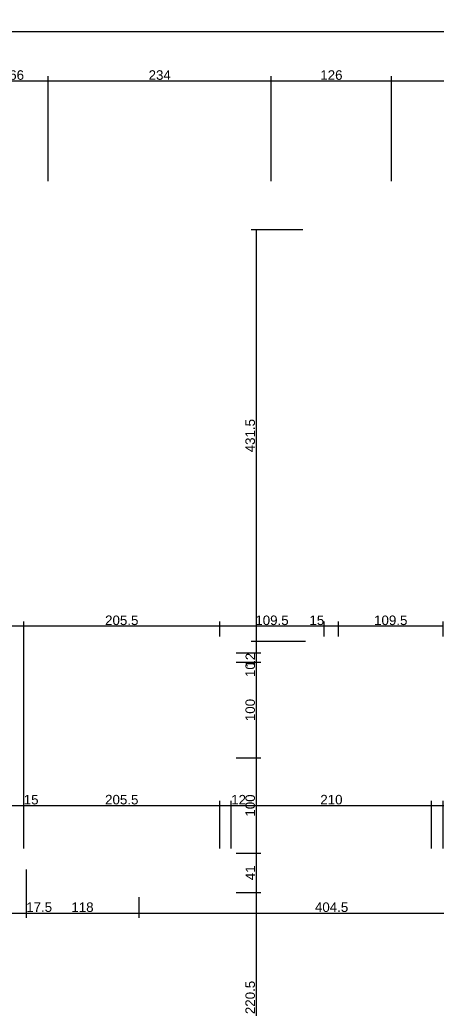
# Model space of a CAD drawing. Header units: millimetres. Extents: x 126553 to 403692, y -95821 to 38049.
# Tile 59 of 256: x 162211 to 162647, y -17840 to -16808. Entities that reach past the tile are written whole.
import ezdxf

# ---------------------------------------------------------------- set-up
doc = ezdxf.new("R2010")
doc.units = ezdxf.units.MM
doc.layers.add('11_wymiary', color=55, linetype='Continuous')
doc.layers.add('11_wymiary @ 50', color=55, linetype='Continuous')
doc.styles.add('11_RJ', font='arial.ttf')
doc.dimstyles.new('11_RJ (cc)', dxfattribs={"dimtxt": 0.2, "dimasz": 0.001, "dimexe": 0.1, "dimexo": 0.1, "dimgap": 0.02, "dimtad": 1, "dimdec": 1, "dimrnd": 0.5, "dimzin": 12, "dimdsep": 46, "dimtxsty": '11_RJ', "dimblk": 'OBLIQUE', "dimcen": 0, "dimdle": 0.01, "dimclrd": 256, "dimclre": 256, "dimclrt": 2, "dimazin": 3, "dimtfac": 1, "dimtdec": 1, "dimtofl": 0, "dimtmove": 0, "dimatfit": 3, "dimldrblk": 'DOT', "dimfxl": 1, "dimtolj": 1, "dimtzin": 13, "dimarcsym": 0})

# ---------------------------------------------------------------- blocks, each defined once
blk = doc.blocks.new('_Oblique')
at = {"color": 0, "linetype": 'ByBlock', "lineweight": -2}
blk.add_line((-0.5, -0.5), (0.5, 0.5), dxfattribs=at)
blk = doc.blocks.new('*D1728')
at = {"layer": '11_wymiary', "lineweight": -2, "transparency": 16777216}
for p, q in [((159855.9, -16820.5), (163882.9, -16820.5)), ((159856.4, -16977.2), (159856.4, -16815.5)), ((163882.4, -16991.2), (163882.4, -16815.5))]:
    blk.add_line(p, q, dxfattribs=at)
at = {"layer": 'Defpoints', "color": 0, "transparency": 16777216}
for p in [(163882.4, -16820.5), (159856.4, -16982.2), (163882.4, -16996.2)]:
    blk.add_point(p, dxfattribs=at)
at = {"layer": '11_wymiary', "lineweight": -2, "transparency": 16777216, "xscale": 0.05, "yscale": 0.05, "zscale": 0.05, "rotation": 180}
blk.add_blockref('_Oblique', (159856.4, -16820.5), dxfattribs=at)
at = {"layer": '11_wymiary', "lineweight": -2, "transparency": 16777216, "xscale": 0.05, "yscale": 0.05, "zscale": 0.05}
blk.add_blockref('_Oblique', (163882.4, -16820.5), dxfattribs=at)
at = {"layer": '11_wymiary', "color": 2, "transparency": 16777216, "insert": (161869.4, -16814.4), "char_height": 10, "attachment_point": 5, "style": '11_RJ'}
blk.add_mtext('\\A1;4026', dxfattribs=at)
blk = doc.blocks.new('_Dot')
at = {"color": 0, "linetype": 'ByBlock', "lineweight": -2}
blk.add_line((-0.5, 0), (-1, 0), dxfattribs=at)
at = {"color": 0, "linetype": 'ByBlock', "const_width": 0.5}
blk.add_lwpolyline([(-0.25, 0, 1), (0.25, 0, 1)], format="xyb", close=True, dxfattribs=at)
blk = doc.blocks.new('*D1650')
at = {"layer": '11_wymiary', "lineweight": -2, "transparency": 16777216}
for p, q in [((162173.8, -16872.2), (162241, -16872.2)), ((162174.3, -16977.2), (162174.3, -16867.2)), ((162240.5, -16977.2), (162240.5, -16867.2))]:
    blk.add_line(p, q, dxfattribs=at)
at = {"layer": 'Defpoints', "color": 0, "transparency": 16777216}
for p in [(162240.5, -16872.2), (162174.3, -16982.2), (162240.5, -16982.2)]:
    blk.add_point(p, dxfattribs=at)
at = {"layer": '11_wymiary', "lineweight": -2, "transparency": 16777216, "xscale": 0.05, "yscale": 0.05, "zscale": 0.05, "rotation": 180}
blk.add_blockref('_Oblique', (162174.3, -16872.2), dxfattribs=at)
at = {"layer": '11_wymiary', "lineweight": -2, "transparency": 16777216, "xscale": 0.05, "yscale": 0.05, "zscale": 0.05}
blk.add_blockref('_Oblique', (162240.5, -16872.2), dxfattribs=at)
at = {"layer": '11_wymiary', "color": 2, "transparency": 16777216, "insert": (162207.4, -16866.1), "char_height": 10, "attachment_point": 5, "style": '11_RJ'}
blk.add_mtext('\\A1;66', dxfattribs=at)
blk = doc.blocks.new('*D1651')
at = {"layer": '11_wymiary', "lineweight": -2, "transparency": 16777216}
for p, q in [((162599.9, -16872.2), (162834.8, -16872.2)), ((162600.4, -16977.2), (162600.4, -16867.2)), ((162834.3, -16977.2), (162834.3, -16867.2))]:
    blk.add_line(p, q, dxfattribs=at)
at = {"layer": 'Defpoints', "color": 0, "transparency": 16777216}
for p in [(162834.3, -16872.2), (162600.4, -16982.2), (162834.3, -16982.2)]:
    blk.add_point(p, dxfattribs=at)
at = {"layer": '11_wymiary', "lineweight": -2, "transparency": 16777216, "xscale": 0.05, "yscale": 0.05, "zscale": 0.05, "rotation": 180}
blk.add_blockref('_Oblique', (162600.4, -16872.2), dxfattribs=at)
at = {"layer": '11_wymiary', "lineweight": -2, "transparency": 16777216, "xscale": 0.05, "yscale": 0.05, "zscale": 0.05}
blk.add_blockref('_Oblique', (162834.3, -16872.2), dxfattribs=at)
at = {"layer": '11_wymiary', "color": 2, "transparency": 16777216, "insert": (162717.3, -16866.1), "char_height": 10, "attachment_point": 5, "style": '11_RJ'}
blk.add_mtext('\\A1;234', dxfattribs=at)
blk = doc.blocks.new('*D1652')
at = {"layer": '11_wymiary', "lineweight": -2, "transparency": 16777216}
for p, q in [((162240, -16872.2), (162474.9, -16872.2)), ((162240.5, -16977.2), (162240.5, -16867.2)), ((162474.4, -16977.2), (162474.4, -16867.2))]:
    blk.add_line(p, q, dxfattribs=at)
at = {"layer": 'Defpoints', "color": 0, "transparency": 16777216}
for p in [(162474.4, -16872.2), (162240.5, -16982.2), (162474.4, -16982.2)]:
    blk.add_point(p, dxfattribs=at)
at = {"layer": '11_wymiary', "lineweight": -2, "transparency": 16777216, "xscale": 0.05, "yscale": 0.05, "zscale": 0.05, "rotation": 180}
blk.add_blockref('_Oblique', (162240.5, -16872.2), dxfattribs=at)
at = {"layer": '11_wymiary', "lineweight": -2, "transparency": 16777216, "xscale": 0.05, "yscale": 0.05, "zscale": 0.05}
blk.add_blockref('_Oblique', (162474.4, -16872.2), dxfattribs=at)
at = {"layer": '11_wymiary', "color": 2, "transparency": 16777216, "insert": (162357.4, -16866.1), "char_height": 10, "attachment_point": 5, "style": '11_RJ'}
blk.add_mtext('\\A1;234', dxfattribs=at)
blk = doc.blocks.new('*D1653')
at = {"layer": '11_wymiary', "lineweight": -2, "transparency": 16777216}
for p, q in [((162473.9, -16872.2), (162600.9, -16872.2)), ((162474.4, -16977.2), (162474.4, -16867.2)), ((162600.4, -16977.2), (162600.4, -16867.2))]:
    blk.add_line(p, q, dxfattribs=at)
at = {"layer": 'Defpoints', "color": 0, "transparency": 16777216}
for p in [(162600.4, -16872.2), (162474.4, -16982.2), (162600.4, -16982.2)]:
    blk.add_point(p, dxfattribs=at)
at = {"layer": '11_wymiary', "lineweight": -2, "transparency": 16777216, "xscale": 0.05, "yscale": 0.05, "zscale": 0.05, "rotation": 180}
blk.add_blockref('_Oblique', (162474.4, -16872.2), dxfattribs=at)
at = {"layer": '11_wymiary', "lineweight": -2, "transparency": 16777216, "xscale": 0.05, "yscale": 0.05, "zscale": 0.05}
blk.add_blockref('_Oblique', (162600.4, -16872.2), dxfattribs=at)
at = {"layer": '11_wymiary', "color": 2, "transparency": 16777216, "insert": (162537.4, -16866.1), "char_height": 10, "attachment_point": 5, "style": '11_RJ'}
blk.add_mtext('\\A1;126', dxfattribs=at)
blk = doc.blocks.new('*D1687')
at = {"layer": '11_wymiary', "lineweight": -2, "transparency": 16777216}
for p, q in [((162199.9, -17676.7), (162199.9, -17626.7)), ((162214.9, -17676.7), (162214.9, -17626.7)), ((162199.4, -17631.7), (162214.9, -17631.7)), ((162214.9, -17631.7), (162230.4, -17631.7))]:
    blk.add_line(p, q, dxfattribs=at)
at = {"layer": 'Defpoints', "color": 0, "transparency": 16777216}
for p in [(162214.9, -17631.7), (162199.9, -17681.7), (162214.9, -17681.7)]:
    blk.add_point(p, dxfattribs=at)
at = {"layer": '11_wymiary', "lineweight": -2, "transparency": 16777216, "xscale": 0.05, "yscale": 0.05, "zscale": 0.05, "rotation": 180}
blk.add_blockref('_Oblique', (162199.9, -17631.7), dxfattribs=at)
at = {"layer": '11_wymiary', "lineweight": -2, "transparency": 16777216, "xscale": 0.05, "yscale": 0.05, "zscale": 0.05}
blk.add_blockref('_Oblique', (162214.9, -17631.7), dxfattribs=at)
at = {"layer": '11_wymiary', "color": 2, "transparency": 16777216, "insert": (162222.6, -17625.6), "char_height": 10, "attachment_point": 5, "style": '11_RJ'}
blk.add_mtext('\\A1;15', dxfattribs=at)
blk = doc.blocks.new('*D1688')
at = {"layer": '11_wymiary', "lineweight": -2, "transparency": 16777216}
for p, q in [((162214.9, -17676.7), (162214.9, -17626.7)), ((162420.4, -17676.7), (162420.4, -17626.7)), ((162214.4, -17631.7), (162420.9, -17631.7))]:
    blk.add_line(p, q, dxfattribs=at)
at = {"layer": 'Defpoints', "color": 0, "transparency": 16777216}
for p in [(162420.4, -17631.7), (162214.9, -17681.7), (162420.4, -17681.7)]:
    blk.add_point(p, dxfattribs=at)
at = {"layer": '11_wymiary', "lineweight": -2, "transparency": 16777216, "xscale": 0.05, "yscale": 0.05, "zscale": 0.05, "rotation": 180}
blk.add_blockref('_Oblique', (162214.9, -17631.7), dxfattribs=at)
at = {"layer": '11_wymiary', "lineweight": -2, "transparency": 16777216, "xscale": 0.05, "yscale": 0.05, "zscale": 0.05}
blk.add_blockref('_Oblique', (162420.4, -17631.7), dxfattribs=at)
at = {"layer": '11_wymiary', "color": 2, "transparency": 16777216, "insert": (162317.6, -17625.6), "char_height": 10, "attachment_point": 5, "style": '11_RJ'}
blk.add_mtext('\\A1;205.5', dxfattribs=at)
blk = doc.blocks.new('*D1689')
at = {"layer": '11_wymiary', "lineweight": -2, "transparency": 16777216}
for p, q in [((162420.4, -17676.7), (162420.4, -17626.7)), ((162432.4, -17676.7), (162432.4, -17626.7)), ((162419.9, -17631.7), (162432.4, -17631.7)), ((162432.4, -17631.7), (162447.7, -17631.7))]:
    blk.add_line(p, q, dxfattribs=at)
at = {"layer": 'Defpoints', "color": 0, "transparency": 16777216}
for p in [(162432.4, -17631.7), (162420.4, -17681.7), (162432.4, -17681.7)]:
    blk.add_point(p, dxfattribs=at)
at = {"layer": '11_wymiary', "lineweight": -2, "transparency": 16777216, "xscale": 0.05, "yscale": 0.05, "zscale": 0.05, "rotation": 180}
blk.add_blockref('_Oblique', (162420.4, -17631.7), dxfattribs=at)
at = {"layer": '11_wymiary', "lineweight": -2, "transparency": 16777216, "xscale": 0.05, "yscale": 0.05, "zscale": 0.05}
blk.add_blockref('_Oblique', (162432.4, -17631.7), dxfattribs=at)
at = {"layer": '11_wymiary', "color": 2, "transparency": 16777216, "insert": (162440.1, -17625.6), "char_height": 10, "attachment_point": 5, "style": '11_RJ'}
blk.add_mtext('\\A1;12', dxfattribs=at)
blk = doc.blocks.new('*D1690')
at = {"layer": '11_wymiary', "lineweight": -2, "transparency": 16777216}
for p, q in [((162432.4, -17676.7), (162432.4, -17626.7)), ((162642.4, -17676.7), (162642.4, -17626.7)), ((162431.9, -17631.7), (162642.9, -17631.7))]:
    blk.add_line(p, q, dxfattribs=at)
at = {"layer": 'Defpoints', "color": 0, "transparency": 16777216}
for p in [(162642.4, -17631.7), (162432.4, -17681.7), (162642.4, -17681.7)]:
    blk.add_point(p, dxfattribs=at)
at = {"layer": '11_wymiary', "lineweight": -2, "transparency": 16777216, "xscale": 0.05, "yscale": 0.05, "zscale": 0.05, "rotation": 180}
blk.add_blockref('_Oblique', (162432.4, -17631.7), dxfattribs=at)
at = {"layer": '11_wymiary', "lineweight": -2, "transparency": 16777216, "xscale": 0.05, "yscale": 0.05, "zscale": 0.05}
blk.add_blockref('_Oblique', (162642.4, -17631.7), dxfattribs=at)
at = {"layer": '11_wymiary', "color": 2, "transparency": 16777216, "insert": (162537.4, -17625.6), "char_height": 10, "attachment_point": 5, "style": '11_RJ'}
blk.add_mtext('\\A1;210', dxfattribs=at)
blk = doc.blocks.new('*D1691')
at = {"layer": '11_wymiary', "lineweight": -2, "transparency": 16777216}
for p, q in [((162642.4, -17676.7), (162642.4, -17626.7)), ((162654.4, -17676.7), (162654.4, -17626.7)), ((162641.9, -17631.7), (162654.4, -17631.7)), ((162654.4, -17631.7), (162669.7, -17631.7))]:
    blk.add_line(p, q, dxfattribs=at)
at = {"layer": 'Defpoints', "color": 0, "transparency": 16777216}
for p in [(162654.4, -17631.7), (162642.4, -17681.7), (162654.4, -17681.7)]:
    blk.add_point(p, dxfattribs=at)
at = {"layer": '11_wymiary', "lineweight": -2, "transparency": 16777216, "xscale": 0.05, "yscale": 0.05, "zscale": 0.05, "rotation": 180}
blk.add_blockref('_Oblique', (162642.4, -17631.7), dxfattribs=at)
at = {"layer": '11_wymiary', "lineweight": -2, "transparency": 16777216, "xscale": 0.05, "yscale": 0.05, "zscale": 0.05}
blk.add_blockref('_Oblique', (162654.4, -17631.7), dxfattribs=at)
at = {"layer": '11_wymiary', "color": 2, "transparency": 16777216, "insert": (162662.1, -17625.6), "char_height": 10, "attachment_point": 5, "style": '11_RJ'}
blk.add_mtext('\\A1;12', dxfattribs=at)
blk = doc.blocks.new('*D799')
at = {"layer": '11_wymiary', "lineweight": -2, "transparency": 16777216}
for p, q in [((162199.9, -17698.7), (162199.9, -17749.4)), ((162217.4, -17698.7), (162217.4, -17749.4)), ((162199.4, -17744.4), (162217.4, -17744.4)), ((162217.4, -17744.4), (162244.5, -17744.4))]:
    blk.add_line(p, q, dxfattribs=at)
at = {"layer": 'Defpoints', "color": 0, "transparency": 16777216}
for p in [(162199.9, -17693.7), (162217.4, -17693.7), (162217.4, -17744.4)]:
    blk.add_point(p, dxfattribs=at)
at = {"layer": '11_wymiary', "lineweight": -2, "transparency": 16777216, "xscale": 0.05, "yscale": 0.05, "zscale": 0.05, "rotation": 180}
blk.add_blockref('_Oblique', (162199.9, -17744.4), dxfattribs=at)
at = {"layer": '11_wymiary', "lineweight": -2, "transparency": 16777216, "xscale": 0.05, "yscale": 0.05, "zscale": 0.05}
blk.add_blockref('_Oblique', (162217.4, -17744.4), dxfattribs=at)
at = {"layer": '11_wymiary', "color": 2, "transparency": 16777216, "insert": (162231, -17738.3), "char_height": 10, "attachment_point": 5, "style": '11_RJ'}
blk.add_mtext('\\A1;17.5', dxfattribs=at)
blk = doc.blocks.new('*D800')
at = {"layer": '11_wymiary', "lineweight": -2, "transparency": 16777216}
for p, q in [((162217.4, -17698.7), (162217.4, -17749.4)), ((162335.4, -17727.7), (162335.4, -17749.4)), ((162216.9, -17744.4), (162335.9, -17744.4))]:
    blk.add_line(p, q, dxfattribs=at)
at = {"layer": 'Defpoints', "color": 0, "transparency": 16777216}
for p in [(162217.4, -17693.7), (162335.4, -17722.7), (162335.4, -17744.4)]:
    blk.add_point(p, dxfattribs=at)
at = {"layer": '11_wymiary', "lineweight": -2, "transparency": 16777216, "xscale": 0.05, "yscale": 0.05, "zscale": 0.05, "rotation": 180}
blk.add_blockref('_Oblique', (162217.4, -17744.4), dxfattribs=at)
at = {"layer": '11_wymiary', "lineweight": -2, "transparency": 16777216, "xscale": 0.05, "yscale": 0.05, "zscale": 0.05}
blk.add_blockref('_Oblique', (162335.4, -17744.4), dxfattribs=at)
at = {"layer": '11_wymiary', "color": 2, "transparency": 16777216, "insert": (162276.4, -17738.3), "char_height": 10, "attachment_point": 5, "style": '11_RJ'}
blk.add_mtext('\\A1;118', dxfattribs=at)
blk = doc.blocks.new('*D801')
at = {"layer": '11_wymiary', "lineweight": -2, "transparency": 16777216}
for p, q in [((162335.4, -17727.7), (162335.4, -17749.4)), ((162739.9, -17727.7), (162739.9, -17749.4)), ((162334.9, -17744.4), (162740.4, -17744.4))]:
    blk.add_line(p, q, dxfattribs=at)
at = {"layer": 'Defpoints', "color": 0, "transparency": 16777216}
for p in [(162335.4, -17722.7), (162739.9, -17722.7), (162739.9, -17744.4)]:
    blk.add_point(p, dxfattribs=at)
at = {"layer": '11_wymiary', "lineweight": -2, "transparency": 16777216, "xscale": 0.05, "yscale": 0.05, "zscale": 0.05, "rotation": 180}
blk.add_blockref('_Oblique', (162335.4, -17744.4), dxfattribs=at)
at = {"layer": '11_wymiary', "lineweight": -2, "transparency": 16777216, "xscale": 0.05, "yscale": 0.05, "zscale": 0.05}
blk.add_blockref('_Oblique', (162739.9, -17744.4), dxfattribs=at)
at = {"layer": '11_wymiary', "color": 2, "transparency": 16777216, "insert": (162537.6, -17738.3), "char_height": 10, "attachment_point": 5, "style": '11_RJ'}
blk.add_mtext('\\A1;404.5', dxfattribs=at)
blk = doc.blocks.new('*D815')
at = {"layer": '11_wymiary', "lineweight": -2, "transparency": 16777216}
for p, q in [((162507.4, -17028.2), (162453.4, -17028.2)), ((162458.4, -17027.7), (162458.4, -17460.2)), ((162510.3, -17459.7), (162453.4, -17459.7))]:
    blk.add_line(p, q, dxfattribs=at)
at = {"layer": 'Defpoints', "color": 0, "transparency": 16777216}
for p in [(162512.4, -17028.2), (162458.4, -17459.7), (162515.3, -17459.7)]:
    blk.add_point(p, dxfattribs=at)
at = {"layer": '11_wymiary', "lineweight": -2, "transparency": 16777216, "xscale": 0.05, "yscale": 0.05, "zscale": 0.05}
for p, rotation in [((162458.4, -17028.2), 90), ((162458.4, -17459.7), 270)]:
    blk.add_blockref('_Oblique', p, dxfattribs=dict(at, rotation=rotation))
at = {"layer": '11_wymiary', "color": 2, "transparency": 16777216, "insert": (162452.3, -17244), "char_height": 10, "attachment_point": 5, "rotation": 90, "style": '11_RJ'}
blk.add_mtext('\\A1;431.5', dxfattribs=at)
blk = doc.blocks.new('*D816')
at = {"layer": '11_wymiary', "lineweight": -2, "transparency": 16777216}
for p, q in [((162510.3, -17459.7), (162453.4, -17459.7)), ((162458.4, -17459.2), (162458.4, -17471.7)), ((162437.4, -17471.7), (162463.4, -17471.7)), ((162458.4, -17471.7), (162458.4, -17487.1))]:
    blk.add_line(p, q, dxfattribs=at)
at = {"layer": 'Defpoints', "color": 0, "transparency": 16777216}
for p in [(162515.3, -17459.7), (162432.4, -17471.7), (162458.4, -17471.7)]:
    blk.add_point(p, dxfattribs=at)
at = {"layer": '11_wymiary', "lineweight": -2, "transparency": 16777216, "xscale": 0.05, "yscale": 0.05, "zscale": 0.05}
for p, rotation in [((162458.4, -17459.7), 90), ((162458.4, -17471.7), 270)]:
    blk.add_blockref('_Oblique', p, dxfattribs=dict(at, rotation=rotation))
at = {"layer": '11_wymiary', "color": 2, "transparency": 16777216, "insert": (162452.4, -17479.4), "char_height": 10, "attachment_point": 5, "rotation": 90, "style": '11_RJ'}
blk.add_mtext('\\A1;12', dxfattribs=at)
blk = doc.blocks.new('*D817')
at = {"layer": '11_wymiary', "lineweight": -2, "transparency": 16777216}
for p, q in [((162437.4, -17471.7), (162463.4, -17471.7)), ((162458.4, -17471.2), (162458.4, -17481.6)), ((162437.4, -17481.6), (162463.4, -17481.6)), ((162458.4, -17481.6), (162458.4, -17497))]:
    blk.add_line(p, q, dxfattribs=at)
at = {"layer": 'Defpoints', "color": 0, "transparency": 16777216}
for p in [(162432.4, -17471.7), (162432.4, -17481.6), (162458.4, -17481.6)]:
    blk.add_point(p, dxfattribs=at)
at = {"layer": '11_wymiary', "lineweight": -2, "transparency": 16777216, "xscale": 0.05, "yscale": 0.05, "zscale": 0.05}
for p, rotation in [((162458.4, -17471.7), 90), ((162458.4, -17481.6), 270)]:
    blk.add_blockref('_Oblique', p, dxfattribs=dict(at, rotation=rotation))
at = {"layer": '11_wymiary', "color": 2, "transparency": 16777216, "insert": (162452.3, -17489.3), "char_height": 10, "attachment_point": 5, "rotation": 90, "style": '11_RJ'}
blk.add_mtext('\\A1;10', dxfattribs=at)
blk = doc.blocks.new('*D818')
at = {"layer": '11_wymiary', "lineweight": -2, "transparency": 16777216}
for p, q in [((162437.4, -17481.6), (162463.4, -17481.6)), ((162458.4, -17481.1), (162458.4, -17582.1)), ((162437.4, -17581.6), (162463.4, -17581.6))]:
    blk.add_line(p, q, dxfattribs=at)
at = {"layer": 'Defpoints', "color": 0, "transparency": 16777216}
for p in [(162432.4, -17481.6), (162432.4, -17581.6), (162458.4, -17581.6)]:
    blk.add_point(p, dxfattribs=at)
at = {"layer": '11_wymiary', "lineweight": -2, "transparency": 16777216, "xscale": 0.05, "yscale": 0.05, "zscale": 0.05}
for p, rotation in [((162458.4, -17481.6), 90), ((162458.4, -17581.6), 270)]:
    blk.add_blockref('_Oblique', p, dxfattribs=dict(at, rotation=rotation))
at = {"layer": '11_wymiary', "color": 2, "transparency": 16777216, "insert": (162452.3, -17531.6), "char_height": 10, "attachment_point": 5, "rotation": 90, "style": '11_RJ'}
blk.add_mtext('\\A1;100', dxfattribs=at)
blk = doc.blocks.new('*D819')
at = {"layer": '11_wymiary', "lineweight": -2, "transparency": 16777216}
for p, q in [((162437.4, -17581.6), (162463.4, -17581.6)), ((162458.4, -17581.1), (162458.4, -17682.2)), ((162437.4, -17681.7), (162463.4, -17681.7))]:
    blk.add_line(p, q, dxfattribs=at)
at = {"layer": 'Defpoints', "color": 0, "transparency": 16777216}
for p in [(162432.4, -17581.6), (162432.4, -17681.7), (162458.4, -17681.7)]:
    blk.add_point(p, dxfattribs=at)
at = {"layer": '11_wymiary', "lineweight": -2, "transparency": 16777216, "xscale": 0.05, "yscale": 0.05, "zscale": 0.05}
for p, rotation in [((162458.4, -17581.6), 90), ((162458.4, -17681.7), 270)]:
    blk.add_blockref('_Oblique', p, dxfattribs=dict(at, rotation=rotation))
at = {"layer": '11_wymiary', "color": 2, "transparency": 16777216, "insert": (162452.3, -17631.7), "char_height": 10, "attachment_point": 5, "rotation": 90, "style": '11_RJ'}
blk.add_mtext('\\A1;100', dxfattribs=at)
blk = doc.blocks.new('*D820')
at = {"layer": '11_wymiary', "lineweight": -2, "transparency": 16777216}
for p, q in [((162437.4, -17681.7), (162463.4, -17681.7)), ((162458.4, -17681.2), (162458.4, -17723.2)), ((162437.4, -17722.7), (162463.4, -17722.7))]:
    blk.add_line(p, q, dxfattribs=at)
at = {"layer": 'Defpoints', "color": 0, "transparency": 16777216}
for p in [(162432.4, -17681.7), (162432.4, -17722.7), (162458.4, -17722.7)]:
    blk.add_point(p, dxfattribs=at)
at = {"layer": '11_wymiary', "lineweight": -2, "transparency": 16777216, "xscale": 0.05, "yscale": 0.05, "zscale": 0.05}
for p, rotation in [((162458.4, -17681.7), 90), ((162458.4, -17722.7), 270)]:
    blk.add_blockref('_Oblique', p, dxfattribs=dict(at, rotation=rotation))
at = {"layer": '11_wymiary', "color": 2, "transparency": 16777216, "insert": (162452.4, -17702.2), "char_height": 10, "attachment_point": 5, "rotation": 90, "style": '11_RJ'}
blk.add_mtext('\\A1;41', dxfattribs=at)
blk = doc.blocks.new('*D821')
at = {"layer": '11_wymiary', "lineweight": -2, "transparency": 16777216}
for p, q in [((162437.4, -17722.7), (162463.4, -17722.7)), ((162458.4, -17722.2), (162458.4, -17943.6)), ((162352.4, -17943.1), (162463.4, -17943.1))]:
    blk.add_line(p, q, dxfattribs=at)
at = {"layer": 'Defpoints', "color": 0, "transparency": 16777216}
for p in [(162432.4, -17722.7), (162347.4, -17943.1), (162458.4, -17943.1)]:
    blk.add_point(p, dxfattribs=at)
at = {"layer": '11_wymiary', "lineweight": -2, "transparency": 16777216, "xscale": 0.05, "yscale": 0.05, "zscale": 0.05}
for p, rotation in [((162458.4, -17722.7), 90), ((162458.4, -17943.1), 270)]:
    blk.add_blockref('_Oblique', p, dxfattribs=dict(at, rotation=rotation))
at = {"layer": '11_wymiary', "color": 2, "transparency": 16777216, "insert": (162452.3, -17832.9), "char_height": 10, "attachment_point": 5, "rotation": 90, "style": '11_RJ'}
blk.add_mtext('\\A1;220.5', dxfattribs=at)
blk = doc.blocks.new('*D1113')
at = {"layer": '11_wymiary', "lineweight": -2, "transparency": 16777216}
for p, q in [((162544.9, -17454.7), (162544.9, -17438.7)), ((162654.4, -17454.7), (162654.4, -17438.7)), ((162654.9, -17443.7), (162544.4, -17443.7))]:
    blk.add_line(p, q, dxfattribs=at)
at = {"layer": 'Defpoints', "color": 0, "transparency": 16777216}
for p in [(162544.9, -17443.7), (162544.9, -17459.7), (162654.4, -17459.7)]:
    blk.add_point(p, dxfattribs=at)
at = {"layer": '11_wymiary', "lineweight": -2, "transparency": 16777216, "xscale": 0.05, "yscale": 0.05, "zscale": 0.05, "rotation": 180}
blk.add_blockref('_Oblique', (162544.9, -17443.7), dxfattribs=at)
at = {"layer": '11_wymiary', "lineweight": -2, "transparency": 16777216, "xscale": 0.05, "yscale": 0.05, "zscale": 0.05}
blk.add_blockref('_Oblique', (162654.4, -17443.7), dxfattribs=at)
at = {"layer": '11_wymiary', "color": 2, "transparency": 16777216, "insert": (162599.6, -17437.6), "char_height": 10, "attachment_point": 5, "style": '11_RJ'}
blk.add_mtext('\\A1;109.5', dxfattribs=at)
blk = doc.blocks.new('*D1114')
at = {"layer": '11_wymiary', "lineweight": -2, "transparency": 16777216}
for p, q in [((162529.9, -17454.7), (162529.9, -17438.7)), ((162544.9, -17454.7), (162544.9, -17438.7)), ((162529.9, -17443.7), (162514.4, -17443.7)), ((162545.4, -17443.7), (162529.9, -17443.7))]:
    blk.add_line(p, q, dxfattribs=at)
at = {"layer": 'Defpoints', "color": 0, "transparency": 16777216}
for p in [(162529.9, -17443.7), (162529.9, -17459.7), (162544.9, -17459.7)]:
    blk.add_point(p, dxfattribs=at)
at = {"layer": '11_wymiary', "lineweight": -2, "transparency": 16777216, "xscale": 0.05, "yscale": 0.05, "zscale": 0.05, "rotation": 180}
blk.add_blockref('_Oblique', (162529.9, -17443.7), dxfattribs=at)
at = {"layer": '11_wymiary', "lineweight": -2, "transparency": 16777216, "xscale": 0.05, "yscale": 0.05, "zscale": 0.05}
blk.add_blockref('_Oblique', (162544.9, -17443.7), dxfattribs=at)
at = {"layer": '11_wymiary', "color": 2, "transparency": 16777216, "insert": (162522.1, -17437.6), "char_height": 10, "attachment_point": 5, "style": '11_RJ'}
blk.add_mtext('\\A1;15', dxfattribs=at)
blk = doc.blocks.new('*D1115')
at = {"layer": '11_wymiary', "lineweight": -2, "transparency": 16777216}
for p, q in [((162420.4, -17454.7), (162420.4, -17438.7)), ((162529.9, -17454.7), (162529.9, -17438.7)), ((162530.4, -17443.7), (162419.9, -17443.7))]:
    blk.add_line(p, q, dxfattribs=at)
at = {"layer": 'Defpoints', "color": 0, "transparency": 16777216}
for p in [(162420.4, -17443.7), (162420.4, -17459.7), (162529.9, -17459.7)]:
    blk.add_point(p, dxfattribs=at)
at = {"layer": '11_wymiary', "lineweight": -2, "transparency": 16777216, "xscale": 0.05, "yscale": 0.05, "zscale": 0.05, "rotation": 180}
blk.add_blockref('_Oblique', (162420.4, -17443.7), dxfattribs=at)
at = {"layer": '11_wymiary', "lineweight": -2, "transparency": 16777216, "xscale": 0.05, "yscale": 0.05, "zscale": 0.05}
blk.add_blockref('_Oblique', (162529.9, -17443.7), dxfattribs=at)
at = {"layer": '11_wymiary', "color": 2, "transparency": 16777216, "insert": (162475.1, -17437.6), "char_height": 10, "attachment_point": 5, "style": '11_RJ'}
blk.add_mtext('\\A1;109.5', dxfattribs=at)
blk = doc.blocks.new('*D1116')
at = {"layer": '11_wymiary', "lineweight": -2, "transparency": 16777216}
for p, q in [((162214.9, -17676.7), (162214.9, -17438.7)), ((162420.4, -17454.7), (162420.4, -17438.7)), ((162420.9, -17443.7), (162214.4, -17443.7))]:
    blk.add_line(p, q, dxfattribs=at)
at = {"layer": 'Defpoints', "color": 0, "transparency": 16777216}
for p in [(162214.9, -17443.7), (162420.4, -17459.7), (162214.9, -17681.7)]:
    blk.add_point(p, dxfattribs=at)
at = {"layer": '11_wymiary', "lineweight": -2, "transparency": 16777216, "xscale": 0.05, "yscale": 0.05, "zscale": 0.05, "rotation": 180}
blk.add_blockref('_Oblique', (162214.9, -17443.7), dxfattribs=at)
at = {"layer": '11_wymiary', "lineweight": -2, "transparency": 16777216, "xscale": 0.05, "yscale": 0.05, "zscale": 0.05}
blk.add_blockref('_Oblique', (162420.4, -17443.7), dxfattribs=at)
at = {"layer": '11_wymiary', "color": 2, "transparency": 16777216, "insert": (162317.6, -17437.6), "char_height": 10, "attachment_point": 5, "style": '11_RJ'}
blk.add_mtext('\\A1;205.5', dxfattribs=at)
blk = doc.blocks.new('*D1117')
at = {"layer": '11_wymiary', "lineweight": -2, "transparency": 16777216}
for p, q in [((162199.9, -17676.7), (162199.9, -17438.7)), ((162214.9, -17676.7), (162214.9, -17438.7)), ((162199.9, -17443.7), (162184.4, -17443.7)), ((162215.4, -17443.7), (162199.9, -17443.7))]:
    blk.add_line(p, q, dxfattribs=at)
at = {"layer": 'Defpoints', "color": 0, "transparency": 16777216}
for p in [(162199.9, -17443.7), (162199.9, -17681.7), (162214.9, -17681.7)]:
    blk.add_point(p, dxfattribs=at)
at = {"layer": '11_wymiary', "lineweight": -2, "transparency": 16777216, "xscale": 0.05, "yscale": 0.05, "zscale": 0.05, "rotation": 180}
blk.add_blockref('_Oblique', (162199.9, -17443.7), dxfattribs=at)
at = {"layer": '11_wymiary', "lineweight": -2, "transparency": 16777216, "xscale": 0.05, "yscale": 0.05, "zscale": 0.05}
blk.add_blockref('_Oblique', (162214.9, -17443.7), dxfattribs=at)
at = {"layer": '11_wymiary', "color": 2, "transparency": 16777216, "insert": (162192.1, -17437.6), "char_height": 10, "attachment_point": 5, "style": '11_RJ'}
blk.add_mtext('\\A1;15', dxfattribs=at)

msp = doc.modelspace()

# ---------------------------------------------------------------- dimensions: what is measured, and where the dimension line sits
at = {"layer": '11_wymiary @ 50'}
for base, p1, p2, picture, middle in [((163882.36721, -16820.54387), (159856.36721, -16982.24344), (163882.36721, -16996.24344), '*D1728', (161869.36721, -16814.43814)), ((162240.47244, -16872.16228), (162174.26199, -16982.24344), (162240.47244, -16982.24344), '*D1650', (162207.36721, -16866.05655)), ((162474.36721, -16872.16228), (162240.47244, -16982.24344), (162474.36721, -16982.24344), '*D1652', (162357.41982, -16866.05314)), ((162600.36721, -16872.16228), (162474.36721, -16982.24344), (162600.36721, -16982.24344), '*D1653', (162537.36721, -16866.05655)), ((162834.26199, -16872.16228), (162600.36721, -16982.24344), (162834.26199, -16982.24344), '*D1651', (162717.3146, -16866.05314)), ((162199.86721, -17443.69923), (162214.86721, -17681.74344), (162199.86721, -17681.74344), '*D1117', (162192.08802, -17437.5935)), ((162214.86721, -17443.69923), (162420.36721, -17459.74344), (162214.86721, -17681.74344), '*D1116', (162317.61721, -17437.5935)), ((162420.36721, -17443.69923), (162529.86721, -17459.74344), (162420.36721, -17459.74344), '*D1115', (162475.11721, -17437.5935)), ((162529.86721, -17443.69923), (162544.86721, -17459.74344), (162529.86721, -17459.74344), '*D1114', (162522.08802, -17437.5935)), ((162544.86721, -17443.69923), (162654.36721, -17459.74344), (162544.86721, -17459.74344), '*D1113', (162599.61721, -17437.5935)), ((162214.86721, -17631.66573), (162199.86721, -17681.74344), (162214.86721, -17681.74344), '*D1687', (162222.64641, -17625.56)), ((162420.36721, -17631.66573), (162214.86721, -17681.74344), (162420.36721, -17681.74344), '*D1688', (162317.61721, -17625.56)), ((162432.36721, -17631.66573), (162420.36721, -17681.74344), (162432.36721, -17681.74344), '*D1689', (162440.05773, -17625.64527)), ((162642.36721, -17631.66573), (162432.36721, -17681.74344), (162642.36721, -17681.74344), '*D1690', (162537.36721, -17625.56)), ((162654.36721, -17631.66573), (162642.36721, -17681.74344), (162654.36721, -17681.74344), '*D1691', (162662.05773, -17625.64527)), ((162217.36721, -17744.35708), (162199.86721, -17693.74344), (162217.36721, -17693.74344), '*D799', (162230.97178, -17738.25135)), ((162335.36721, -17744.35708), (162217.36721, -17693.74344), (162335.36721, -17722.74344), '*D800', (162276.36721, -17738.25135)), ((162739.86721, -17744.35708), (162335.36721, -17722.74344), (162739.86721, -17722.74344), '*D801', (162537.61721, -17738.25135))]:
    dim = msp.add_linear_dim(base=base, p1=p1, p2=p2, dimstyle='11_RJ (cc)', override={"dimscale": 50, "dimtix": 0, "dimtofl": 0, "dimtmove": 0, "dimatfit": 3}, dxfattribs=at)
    dim.commit()
    dim.dimension.update_dxf_attribs({"geometry": picture, "text_midpoint": middle})
for base, p1, p2, picture, middle in [((162458.37283, -17459.74344), (162512.36721, -17028.24344), (162515.31133, -17459.74344), '*D815', (162452.26369, -17243.99344)), ((162458.37283, -17471.74344), (162515.31133, -17459.74344), (162432.36721, -17471.74344), '*D816', (162452.35237, -17479.43396)), ((162458.37283, -17481.5977), (162432.36721, -17471.74344), (162432.36721, -17481.5977), '*D817', (162452.2671, -17489.32232)), ((162458.37283, -17581.5977), (162432.36721, -17481.5977), (162432.36721, -17581.5977), '*D818', (162452.2671, -17531.5977)), ((162458.37283, -17681.74344), (162432.36721, -17581.5977), (162432.36721, -17681.74344), '*D819', (162452.2671, -17631.67057)), ((162458.37283, -17722.74344), (162432.36721, -17681.74344), (162432.36721, -17722.74344), '*D820', (162452.35237, -17702.24344)), ((162458.37283, -17943.1237), (162432.36721, -17722.74344), (162347.36721, -17943.1237), '*D821', (162452.2671, -17832.93357))]:
    dim = msp.add_linear_dim(base=base, p1=p1, p2=p2, angle=90, dimstyle='11_RJ (cc)', override={"dimscale": 50, "dimtix": 0, "dimtofl": 0, "dimtmove": 0, "dimatfit": 3}, dxfattribs=at)
    dim.commit()
    dim.dimension.update_dxf_attribs({"geometry": picture, "text_midpoint": middle})

doc.saveas('drawing.dxf')
